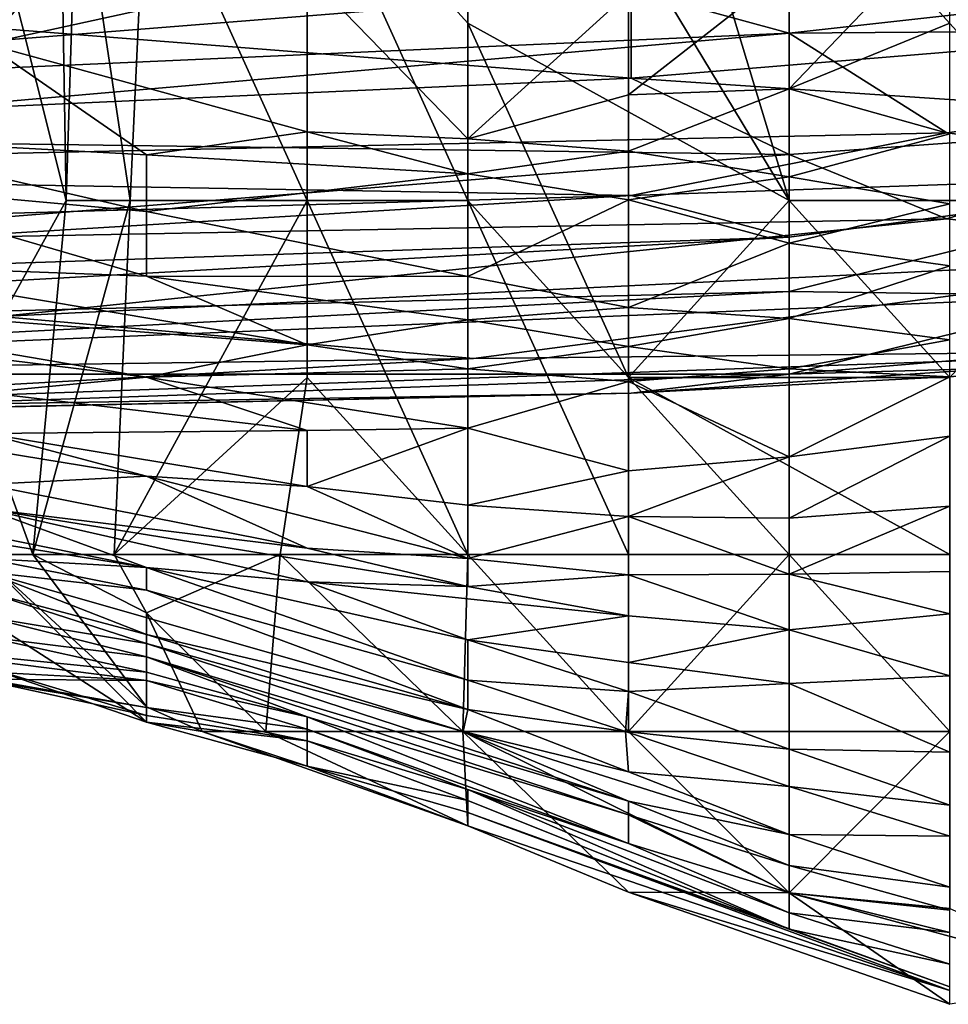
# Model space of a CAD drawing. Extents: x -0.375 to 0.375, y -0.309 to 0.309.
# Tile 124 of 226: x 0.234 to 0.246, y -0.308 to -0.295. Entities that reach past the tile are written whole.
import ezdxf

# ---------------------------------------------------------------- set-up
doc = ezdxf.new("R2010")
doc.units = 0

msp = doc.modelspace()

# ---------------------------------------------------------------- linework, layer by layer
for points in [[(0.239795, -0.294784, 0.000719), (0.237654, -0.292426, 0.001161), (0.239795, -0.290067, 0.000437)], [(0.244079, -0.297143, 0.000481), (0.239795, -0.290067, 0.000437), (0.241937, -0.290067, 0.000293)], [(0.239795, -0.294784, 0.000719), (0.239795, -0.290067, 0.000437), (0.244079, -0.297143, 0.000481)], [(0.248362, -0.297143, 0.000423), (0.241937, -0.290067, 0.000293), (0.263352, -0.290067, 0.00039)], [(0.244079, -0.297143, 0.000481), (0.241937, -0.290067, 0.000293), (0.248362, -0.297143, 0.000423)], [(0.233133, -0.299501, 0.017571), (0.233252, -0.292426, 0.017571), (0.234439, -0.297143, 0.009818)], [(0.234439, -0.297143, 0.009818), (0.233252, -0.292426, 0.017571), (0.23436, -0.292426, 0.009818)], [(0.234586, -0.292426, 0.005942), (0.234439, -0.297143, 0.009818), (0.23436, -0.292426, 0.009818)], [(0.235292, -0.297143, 0.005942), (0.234439, -0.297143, 0.009818), (0.234586, -0.292426, 0.005942)], [(0.235512, -0.292426, 0.003515), (0.235292, -0.297143, 0.005942), (0.234586, -0.292426, 0.005942)], [(0.237654, -0.297143, 0.002291), (0.235292, -0.297143, 0.005942), (0.235512, -0.292426, 0.003515)], [(0.235512, -0.292426, 0.003515), (0.237654, -0.292426, 0.001161), (0.237654, -0.297143, 0.002291)], [(0.239795, -0.297143, 0.001057), (0.237654, -0.292426, 0.001161), (0.239795, -0.294784, 0.000719)], [(0.237654, -0.297143, 0.002291), (0.237654, -0.292426, 0.001161), (0.239795, -0.297143, 0.001057)], [(0.231229, -0.292785, 0.443972), (0.233371, -0.295056, 0.409085), (0.235512, -0.292615, 0.443972)], [(0.233371, -0.295056, 0.409085), (0.237654, -0.294121, 0.420714), (0.235512, -0.292615, 0.443972)], [(0.244079, -0.295658, 0.38195), (0.24622, -0.293423, 0.401332), (0.244079, -0.294064, 0.405209)], [(0.24622, -0.294783, 0.38195), (0.24622, -0.293423, 0.401332), (0.244079, -0.295658, 0.38195)], [(0.239795, -0.296323, 0.385827), (0.239795, -0.293895, 0.420714), (0.237654, -0.294121, 0.420714)], [(0.239795, -0.296323, 0.385827), (0.241937, -0.294378, 0.409085), (0.239795, -0.293895, 0.420714)], [(0.241974, -0.294338, 0.456212), (0.252498, -0.293973, 0.456212), (0.244079, -0.294914, 0.458147)], [(0.244079, -0.294914, 0.458147), (0.252498, -0.293973, 0.456212), (0.256707, -0.294819, 0.460083)], [(0.241937, -0.295739, 0.389703), (0.244079, -0.294064, 0.405209), (0.241937, -0.294378, 0.409085)], [(0.244079, -0.295658, 0.38195), (0.244079, -0.294064, 0.405209), (0.241937, -0.295739, 0.389703)], [(0.241974, -0.294131, 0.529767), (0.231451, -0.294689, 0.529767), (0.241974, -0.295515, 0.525896)], [(0.233371, -0.295056, 0.409085), (0.237654, -0.296228, 0.389703), (0.237654, -0.294121, 0.420714)], [(0.237654, -0.296228, 0.389703), (0.239795, -0.296323, 0.385827), (0.237654, -0.294121, 0.420714)], [(0.241974, -0.294131, 0.529767), (0.241974, -0.295515, 0.525896), (0.252498, -0.294651, 0.525896)], [(0.223033, -0.29585, 0.460083), (0.241974, -0.294338, 0.456212), (0.244079, -0.294914, 0.458147)], [(0.223033, -0.294676, 0.456212), (0.241974, -0.294338, 0.456212), (0.223033, -0.29585, 0.460083)], [(0.241937, -0.295739, 0.389703), (0.241937, -0.294378, 0.409085), (0.239795, -0.296323, 0.385827)], [(0.225137, -0.296273, 0.525896), (0.241974, -0.295515, 0.525896), (0.231451, -0.294689, 0.529767)], [(0.252498, -0.294651, 0.525896), (0.241974, -0.295515, 0.525896), (0.250393, -0.296078, 0.522025)], [(0.241937, -0.299501, 0.000991), (0.239795, -0.297143, 0.001057), (0.239795, -0.294784, 0.000719)], [(0.241937, -0.299501, 0.000991), (0.239795, -0.294784, 0.000719), (0.244079, -0.297143, 0.000481)], [(0.244079, -0.295658, 0.38195), (0.24622, -0.296255, 0.358692), (0.24622, -0.294783, 0.38195)], [(0.244079, -0.294914, 0.458147), (0.256707, -0.294819, 0.460083), (0.246184, -0.296241, 0.463954)], [(0.246184, -0.296241, 0.463954), (0.256707, -0.294819, 0.460083), (0.250393, -0.296786, 0.467826)], [(0.246184, -0.296241, 0.463954), (0.223033, -0.29675, 0.463954), (0.244079, -0.294914, 0.458147)], [(0.244079, -0.294914, 0.458147), (0.223033, -0.29675, 0.463954), (0.223033, -0.29585, 0.460083)], [(0.231229, -0.296306, 0.389703), (0.235512, -0.296538, 0.385827), (0.233371, -0.295056, 0.409085)], [(0.235512, -0.296538, 0.385827), (0.237654, -0.296228, 0.389703), (0.233371, -0.295056, 0.409085)], [(0.225137, -0.296273, 0.525896), (0.244079, -0.296532, 0.522025), (0.241974, -0.295515, 0.525896)], [(0.241974, -0.295515, 0.525896), (0.244079, -0.296532, 0.522025), (0.250393, -0.296078, 0.522025)], [(0.241937, -0.296488, 0.378074), (0.244079, -0.295658, 0.38195), (0.241937, -0.295739, 0.389703)], [(0.241937, -0.296488, 0.378074), (0.244079, -0.296829, 0.362569), (0.244079, -0.295658, 0.38195)], [(0.244079, -0.296829, 0.362569), (0.24622, -0.296255, 0.358692), (0.244079, -0.295658, 0.38195)], [(0.239795, -0.296323, 0.385827), (0.241937, -0.296488, 0.378074), (0.241937, -0.295739, 0.389703)], [(0.246184, -0.297388, 0.518153), (0.250393, -0.296078, 0.522025), (0.244079, -0.296532, 0.522025)], [(0.246184, -0.297388, 0.518153), (0.250393, -0.297868, 0.514332), (0.250393, -0.296078, 0.522025)], [(0.223033, -0.29675, 0.463954), (0.246184, -0.296241, 0.463954), (0.241974, -0.297076, 0.467826)], [(0.229347, -0.297706, 0.520089), (0.244079, -0.296532, 0.522025), (0.225137, -0.296273, 0.525896)], [(0.231229, -0.296306, 0.389703), (0.235512, -0.297292, 0.370321), (0.235512, -0.296538, 0.385827)], [(0.231229, -0.296306, 0.389703), (0.231229, -0.296906, 0.378074), (0.235512, -0.297292, 0.370321)], [(0.235512, -0.296538, 0.385827), (0.239795, -0.296791, 0.378074), (0.237654, -0.296228, 0.389703)], [(0.239795, -0.296791, 0.378074), (0.239795, -0.296323, 0.385827), (0.237654, -0.296228, 0.389703)], [(0.239795, -0.296791, 0.378074), (0.241937, -0.296488, 0.378074), (0.239795, -0.296323, 0.385827)], [(0.241974, -0.297076, 0.467826), (0.246184, -0.296241, 0.463954), (0.250393, -0.296786, 0.467826)], [(0.24622, -0.297188, 0.343187), (0.24622, -0.296255, 0.358692), (0.244079, -0.296829, 0.362569)], [(0.229347, -0.297706, 0.520089), (0.246184, -0.297388, 0.518153), (0.244079, -0.296532, 0.522025)], [(0.235512, -0.297292, 0.370321), (0.239795, -0.296791, 0.378074), (0.235512, -0.296538, 0.385827)], [(0.241937, -0.297138, 0.366445), (0.241937, -0.296488, 0.378074), (0.239795, -0.296791, 0.378074)], [(0.241937, -0.297138, 0.366445), (0.244079, -0.296829, 0.362569), (0.241937, -0.296488, 0.378074)], [(0.206196, -0.298098, 0.469761), (0.223033, -0.29675, 0.463954), (0.241974, -0.297076, 0.467826)], [(0.235512, -0.297292, 0.370321), (0.239795, -0.298159, 0.350939), (0.239795, -0.296791, 0.378074)], [(0.239795, -0.296791, 0.378074), (0.239795, -0.298159, 0.350939), (0.241937, -0.297138, 0.366445)], [(0.244079, -0.297715, 0.347063), (0.244079, -0.296829, 0.362569), (0.241937, -0.297138, 0.366445)], [(0.241974, -0.297076, 0.467826), (0.250393, -0.296786, 0.467826), (0.244079, -0.297633, 0.471697)], [(0.248288, -0.298417, 0.47944), (0.244079, -0.298355, 0.477504), (0.250393, -0.296786, 0.467826)], [(0.244079, -0.298355, 0.477504), (0.244079, -0.297633, 0.471697), (0.250393, -0.296786, 0.467826)], [(0.24622, -0.297188, 0.343187), (0.244079, -0.296829, 0.362569), (0.244079, -0.297715, 0.347063)], [(0.231229, -0.296906, 0.378074), (0.235512, -0.298151, 0.350939), (0.235512, -0.297292, 0.370321)], [(0.231229, -0.297992, 0.350939), (0.235512, -0.298151, 0.350939), (0.231229, -0.296906, 0.378074)], [(0.206196, -0.298098, 0.469761), (0.241974, -0.297076, 0.467826), (0.218824, -0.298482, 0.473633)], [(0.244079, -0.297633, 0.471697), (0.218824, -0.298482, 0.473633), (0.241974, -0.297076, 0.467826)], [(0.233996, -0.30186, 0.013695), (0.233133, -0.299501, 0.017571), (0.234439, -0.297143, 0.009818)], [(0.235292, -0.297143, 0.005942), (0.233996, -0.30186, 0.013695), (0.234439, -0.297143, 0.009818)], [(0.23508, -0.30186, 0.009818), (0.233996, -0.30186, 0.013695), (0.235292, -0.297143, 0.005942)], [(0.237654, -0.299501, 0.00355), (0.23508, -0.30186, 0.009818), (0.237654, -0.297143, 0.002291)], [(0.235292, -0.297143, 0.005942), (0.237654, -0.297143, 0.002291), (0.23508, -0.30186, 0.009818)], [(0.239795, -0.30186, 0.003151), (0.237654, -0.299501, 0.00355), (0.237654, -0.297143, 0.002291)], [(0.237654, -0.297143, 0.002291), (0.239795, -0.297143, 0.001057), (0.239795, -0.30186, 0.003151)], [(0.239795, -0.298159, 0.350939), (0.241937, -0.298569, 0.33931), (0.241937, -0.297138, 0.366445)], [(0.241937, -0.30186, 0.001816), (0.239795, -0.297143, 0.001057), (0.241937, -0.299501, 0.000991)], [(0.241937, -0.30186, 0.001816), (0.239795, -0.30186, 0.003151), (0.239795, -0.297143, 0.001057)], [(0.241937, -0.298569, 0.33931), (0.244079, -0.297715, 0.347063), (0.241937, -0.297138, 0.366445)], [(0.241937, -0.299501, 0.000991), (0.244079, -0.297143, 0.000481), (0.24622, -0.299501, 0.000579)], [(0.24622, -0.299501, 0.000579), (0.244079, -0.297143, 0.000481), (0.248362, -0.297143, 0.000423)], [(0.244079, -0.297715, 0.347063), (0.24622, -0.298014, 0.327681), (0.24622, -0.297188, 0.343187)], [(0.229347, -0.297706, 0.520089), (0.233556, -0.29869, 0.514282), (0.246184, -0.297388, 0.518153)], [(0.233556, -0.29869, 0.514282), (0.250393, -0.297868, 0.514332), (0.246184, -0.297388, 0.518153)], [(0.235512, -0.298151, 0.350939), (0.239795, -0.298159, 0.350939), (0.235512, -0.297292, 0.370321)], [(0.218824, -0.298482, 0.473633), (0.244079, -0.297633, 0.471697), (0.220928, -0.298928, 0.477504)], [(0.244079, -0.297633, 0.471697), (0.244079, -0.298355, 0.477504), (0.220928, -0.298928, 0.477504)], [(0.241937, -0.298569, 0.33931), (0.244079, -0.298715, 0.327681), (0.244079, -0.297715, 0.347063)], [(0.244079, -0.298715, 0.327681), (0.24622, -0.298014, 0.327681), (0.244079, -0.297715, 0.347063)], [(0.23987, -0.299248, 0.508475), (0.250393, -0.297868, 0.514332), (0.233556, -0.29869, 0.514282)], [(0.23987, -0.299248, 0.508475), (0.250393, -0.29914, 0.502668), (0.250393, -0.297868, 0.514332)], [(0.229088, -0.298402, 0.335434), (0.237654, -0.299069, 0.331558), (0.231229, -0.297992, 0.350939)], [(0.231229, -0.297992, 0.350939), (0.237654, -0.299069, 0.331558), (0.235512, -0.298151, 0.350939)], [(0.244079, -0.298715, 0.327681), (0.24622, -0.299003, 0.308299), (0.24622, -0.298014, 0.327681)], [(0.235512, -0.298151, 0.350939), (0.239795, -0.298736, 0.33931), (0.239795, -0.298159, 0.350939)], [(0.237654, -0.299069, 0.331558), (0.239795, -0.298736, 0.33931), (0.235512, -0.298151, 0.350939)], [(0.239795, -0.298736, 0.33931), (0.241937, -0.298569, 0.33931), (0.239795, -0.298159, 0.350939)], [(0.220928, -0.298928, 0.477504), (0.244079, -0.298355, 0.477504), (0.223033, -0.299459, 0.483311)], [(0.223033, -0.299459, 0.483311), (0.244079, -0.298355, 0.477504), (0.248288, -0.298417, 0.47944)], [(0.223033, -0.299459, 0.483311), (0.248288, -0.298417, 0.47944), (0.244079, -0.299459, 0.491054)], [(0.229088, -0.298709, 0.323805), (0.235512, -0.299497, 0.316052), (0.229088, -0.298402, 0.335434)], [(0.229088, -0.298402, 0.335434), (0.235512, -0.299497, 0.316052), (0.237654, -0.299069, 0.331558)], [(0.244079, -0.299459, 0.491054), (0.248288, -0.298417, 0.47944), (0.250393, -0.298934, 0.487183)], [(0.239795, -0.298736, 0.33931), (0.241937, -0.299089, 0.327681), (0.241937, -0.298569, 0.33931)], [(0.241937, -0.299089, 0.327681), (0.244079, -0.298715, 0.327681), (0.241937, -0.298569, 0.33931)], [(0.229347, -0.299399, 0.510411), (0.23987, -0.299248, 0.508475), (0.233556, -0.29869, 0.514282)], [(0.229088, -0.298709, 0.323805), (0.233371, -0.299701, 0.300547), (0.235512, -0.299497, 0.316052)], [(0.237654, -0.299069, 0.331558), (0.239795, -0.299389, 0.323805), (0.239795, -0.298736, 0.33931)], [(0.239795, -0.299389, 0.323805), (0.241937, -0.299089, 0.327681), (0.239795, -0.298736, 0.33931)], [(0.241937, -0.299089, 0.327681), (0.244079, -0.299386, 0.312176), (0.244079, -0.298715, 0.327681)], [(0.244079, -0.299386, 0.312176), (0.24622, -0.299003, 0.308299), (0.244079, -0.298715, 0.327681)], [(0.244079, -0.299459, 0.491054), (0.250393, -0.298934, 0.487183), (0.250393, -0.299275, 0.496861)], [(0.239795, -0.299389, 0.323805), (0.237654, -0.299069, 0.331558), (0.235512, -0.299497, 0.316052)], [(0.241937, -0.299556, 0.316052), (0.241937, -0.299089, 0.327681), (0.239795, -0.299389, 0.323805)], [(0.241937, -0.299556, 0.316052), (0.244079, -0.299386, 0.312176), (0.241937, -0.299089, 0.327681)], [(0.24622, -0.299496, 0.29667), (0.24622, -0.299003, 0.308299), (0.244079, -0.299386, 0.312176)], [(0.227242, -0.299956, 0.504604), (0.250393, -0.29914, 0.502668), (0.23987, -0.299248, 0.508475)], [(0.241974, -0.299713, 0.498797), (0.250393, -0.29914, 0.502668), (0.227242, -0.299956, 0.504604)], [(0.241974, -0.299713, 0.498797), (0.250393, -0.299275, 0.496861), (0.250393, -0.29914, 0.502668)], [(0.229347, -0.299399, 0.510411), (0.227242, -0.299956, 0.504604), (0.23987, -0.299248, 0.508475)], [(0.241974, -0.299713, 0.498797), (0.244079, -0.299459, 0.491054), (0.250393, -0.299275, 0.496861)], [(0.227242, -0.300036, 0.494925), (0.223033, -0.299459, 0.483311), (0.244079, -0.299459, 0.491054)], [(0.227242, -0.300036, 0.494925), (0.244079, -0.299459, 0.491054), (0.241974, -0.299713, 0.498797)], [(0.235512, -0.299497, 0.316052), (0.239795, -0.300178, 0.300547), (0.239795, -0.299389, 0.323805)], [(0.239795, -0.300178, 0.300547), (0.241937, -0.299556, 0.316052), (0.239795, -0.299389, 0.323805)], [(0.241937, -0.299556, 0.316052), (0.244079, -0.30056, 0.281165), (0.244079, -0.299386, 0.312176)], [(0.244079, -0.299386, 0.312176), (0.244079, -0.30056, 0.281165), (0.24622, -0.299496, 0.29667)], [(0.233299, -0.30186, 0.017571), (0.233133, -0.299501, 0.017571), (0.233996, -0.30186, 0.013695)], [(0.235512, -0.299497, 0.316052), (0.233371, -0.299701, 0.300547), (0.237654, -0.300207, 0.29667)], [(0.237292, -0.30186, 0.005942), (0.23508, -0.30186, 0.009818), (0.237654, -0.299501, 0.00355)], [(0.237654, -0.300207, 0.29667), (0.239795, -0.300178, 0.300547), (0.235512, -0.299497, 0.316052)], [(0.239795, -0.30186, 0.003151), (0.237292, -0.30186, 0.005942), (0.237654, -0.299501, 0.00355)], [(0.239795, -0.300178, 0.300547), (0.241937, -0.300745, 0.281165), (0.241937, -0.299556, 0.316052)], [(0.241937, -0.30186, 0.001816), (0.241937, -0.299501, 0.000991), (0.244079, -0.30186, 0.001207)], [(0.24622, -0.30186, 0.000945), (0.241937, -0.299501, 0.000991), (0.24622, -0.299501, 0.000579)], [(0.244079, -0.30186, 0.001207), (0.241937, -0.299501, 0.000991), (0.24622, -0.30186, 0.000945)], [(0.241937, -0.300745, 0.281165), (0.244079, -0.30056, 0.281165), (0.241937, -0.299556, 0.316052)], [(0.244079, -0.30056, 0.281165), (0.24622, -0.300284, 0.277288), (0.24622, -0.299496, 0.29667)], [(0.216719, -0.30026, 0.502668), (0.241974, -0.299713, 0.498797), (0.227242, -0.299956, 0.504604)], [(0.227242, -0.300036, 0.494925), (0.241974, -0.299713, 0.498797), (0.216719, -0.30026, 0.502668)], [(0.233371, -0.299701, 0.300547), (0.233371, -0.300249, 0.277288), (0.237654, -0.300207, 0.29667)], [(0.229088, -0.299767, 0.269536), (0.235512, -0.300816, 0.265659), (0.233371, -0.300249, 0.277288)], [(0.229088, -0.299767, 0.269536), (0.233371, -0.300927, 0.246277), (0.235512, -0.300816, 0.265659)], [(0.233371, -0.300249, 0.277288), (0.237654, -0.300956, 0.269536), (0.237654, -0.300207, 0.29667)], [(0.235512, -0.300816, 0.265659), (0.237654, -0.300956, 0.269536), (0.233371, -0.300249, 0.277288)], [(0.237654, -0.300956, 0.269536), (0.239795, -0.300178, 0.300547), (0.237654, -0.300207, 0.29667)], [(0.237654, -0.300956, 0.269536), (0.239795, -0.301205, 0.265659), (0.239795, -0.300178, 0.300547)], [(0.239795, -0.301205, 0.265659), (0.241937, -0.300745, 0.281165), (0.239795, -0.300178, 0.300547)], [(0.244079, -0.301379, 0.257906), (0.24622, -0.300284, 0.277288), (0.244079, -0.30056, 0.281165)], [(0.244079, -0.301379, 0.257906), (0.24622, -0.301216, 0.25403), (0.24622, -0.300284, 0.277288)], [(0.241937, -0.301356, 0.261783), (0.244079, -0.301379, 0.257906), (0.244079, -0.30056, 0.281165)], [(0.241937, -0.301356, 0.261783), (0.244079, -0.30056, 0.281165), (0.241937, -0.300745, 0.281165)], [(0.229088, -0.301005, 0.188132), (0.235512, -0.302036, 0.199761), (0.229088, -0.300735, 0.207513)], [(0.229088, -0.300735, 0.207513), (0.235512, -0.302036, 0.199761), (0.233371, -0.301254, 0.226895)], [(0.239795, -0.301205, 0.265659), (0.241937, -0.301356, 0.261783), (0.241937, -0.300745, 0.281165)], [(0.233371, -0.300927, 0.246277), (0.237654, -0.301777, 0.234648), (0.235512, -0.300816, 0.265659)], [(0.233371, -0.301254, 0.226895), (0.237654, -0.301777, 0.234648), (0.233371, -0.300927, 0.246277)], [(0.235512, -0.300816, 0.265659), (0.239795, -0.301915, 0.238524), (0.237654, -0.300956, 0.269536)], [(0.237654, -0.301777, 0.234648), (0.239795, -0.301915, 0.238524), (0.235512, -0.300816, 0.265659)], [(0.229088, -0.301005, 0.188132), (0.233371, -0.301916, 0.172626), (0.235512, -0.302036, 0.199761)], [(0.237654, -0.300956, 0.269536), (0.239795, -0.301915, 0.238524), (0.239795, -0.301205, 0.265659)], [(0.233371, -0.301254, 0.226895), (0.239795, -0.302289, 0.223019), (0.237654, -0.301777, 0.234648)], [(0.235512, -0.302036, 0.199761), (0.237654, -0.302227, 0.21139), (0.233371, -0.301254, 0.226895)], [(0.239795, -0.302289, 0.223019), (0.233371, -0.301254, 0.226895), (0.237654, -0.302227, 0.21139)], [(0.239795, -0.301915, 0.238524), (0.241937, -0.301356, 0.261783), (0.239795, -0.301205, 0.265659)], [(0.244079, -0.302125, 0.234648), (0.24622, -0.301216, 0.25403), (0.244079, -0.301379, 0.257906)], [(0.24622, -0.302088, 0.230772), (0.24622, -0.301216, 0.25403), (0.244079, -0.302125, 0.234648)], [(0.239795, -0.301915, 0.238524), (0.241937, -0.30213, 0.234648), (0.241937, -0.301356, 0.261783)], [(0.241937, -0.301356, 0.261783), (0.244079, -0.302125, 0.234648), (0.244079, -0.301379, 0.257906)], [(0.241937, -0.30213, 0.234648), (0.244079, -0.302125, 0.234648), (0.241937, -0.301356, 0.261783)], [(0.237654, -0.301777, 0.234648), (0.239795, -0.302289, 0.223019), (0.239795, -0.301915, 0.238524)], [(0.233299, -0.30186, 0.017571), (0.235512, -0.304095, 0.017571), (0.233371, -0.302718, 0.021447)], [(0.233299, -0.30186, 0.017571), (0.235512, -0.303891, 0.013695), (0.235512, -0.304095, 0.017571)], [(0.233299, -0.30186, 0.017571), (0.233996, -0.30186, 0.013695), (0.235512, -0.303891, 0.013695)], [(0.235512, -0.302036, 0.199761), (0.233371, -0.301916, 0.172626), (0.235512, -0.302335, 0.176502)], [(0.233371, -0.301916, 0.172626), (0.233371, -0.30209, 0.145491), (0.235512, -0.302335, 0.176502)], [(0.235512, -0.303891, 0.013695), (0.233996, -0.30186, 0.013695), (0.235512, -0.302637, 0.009818)], [(0.233996, -0.30186, 0.013695), (0.23508, -0.30186, 0.009818), (0.235512, -0.302637, 0.009818)], [(0.235512, -0.302637, 0.009818), (0.23508, -0.30186, 0.009818), (0.237292, -0.30186, 0.005942)], [(0.237292, -0.30186, 0.005942), (0.237101, -0.304218, 0.009818), (0.235512, -0.302637, 0.009818)], [(0.237292, -0.30186, 0.005942), (0.239728, -0.304218, 0.005942), (0.237101, -0.304218, 0.009818)], [(0.239728, -0.304218, 0.005942), (0.237292, -0.30186, 0.005942), (0.239795, -0.30186, 0.003151)], [(0.241937, -0.304218, 0.003969), (0.239728, -0.304218, 0.005942), (0.239795, -0.30186, 0.003151)], [(0.241937, -0.304218, 0.003969), (0.239795, -0.30186, 0.003151), (0.241937, -0.30186, 0.001816)], [(0.239795, -0.302289, 0.223019), (0.241937, -0.30213, 0.234648), (0.239795, -0.301915, 0.238524)], [(0.244079, -0.30186, 0.001207), (0.24622, -0.304218, 0.001951), (0.241937, -0.304218, 0.003969)], [(0.244079, -0.30186, 0.001207), (0.241937, -0.304218, 0.003969), (0.241937, -0.30186, 0.001816)], [(0.24622, -0.304218, 0.001951), (0.244079, -0.30186, 0.001207), (0.24622, -0.30186, 0.000945)], [(0.233371, -0.30236, 0.122233), (0.235512, -0.302925, 0.122233), (0.233371, -0.30209, 0.145491)], [(0.235512, -0.302925, 0.122233), (0.239795, -0.303925, 0.137739), (0.233371, -0.30209, 0.145491)], [(0.233371, -0.30209, 0.145491), (0.239795, -0.303925, 0.137739), (0.235512, -0.302335, 0.176502)], [(0.239795, -0.303535, 0.164873), (0.239795, -0.302999, 0.192008), (0.235512, -0.302036, 0.199761)], [(0.235512, -0.302036, 0.199761), (0.239795, -0.302999, 0.192008), (0.237654, -0.302227, 0.21139)], [(0.235512, -0.302335, 0.176502), (0.239795, -0.303535, 0.164873), (0.235512, -0.302036, 0.199761)], [(0.244079, -0.302125, 0.234648), (0.24622, -0.302652, 0.215266), (0.24622, -0.302088, 0.230772)], [(0.237654, -0.302227, 0.21139), (0.241937, -0.302679, 0.215266), (0.239795, -0.302289, 0.223019)], [(0.239795, -0.302999, 0.192008), (0.241937, -0.302679, 0.215266), (0.237654, -0.302227, 0.21139)], [(0.239795, -0.302289, 0.223019), (0.241937, -0.302679, 0.215266), (0.241937, -0.30213, 0.234648)], [(0.241937, -0.30213, 0.234648), (0.244079, -0.302863, 0.21139), (0.244079, -0.302125, 0.234648)], [(0.241937, -0.302679, 0.215266), (0.244079, -0.302863, 0.21139), (0.241937, -0.30213, 0.234648)], [(0.244079, -0.302863, 0.21139), (0.24622, -0.302652, 0.215266), (0.244079, -0.302125, 0.234648)], [(0.233371, -0.30236, 0.122233), (0.235512, -0.303048, 0.106728), (0.235512, -0.302925, 0.122233)], [(0.233371, -0.302691, 0.091222), (0.235512, -0.303048, 0.106728), (0.233371, -0.30236, 0.122233)], [(0.239795, -0.303925, 0.137739), (0.239795, -0.303535, 0.164873), (0.235512, -0.302335, 0.176502)], [(0.233371, -0.302691, 0.091222), (0.235512, -0.303225, 0.083469), (0.235512, -0.303048, 0.106728)], [(0.233371, -0.302956, 0.075717), (0.235512, -0.303225, 0.083469), (0.233371, -0.302691, 0.091222)], [(0.233371, -0.302718, 0.021447), (0.235512, -0.304096, 0.021447), (0.233371, -0.303361, 0.0292)], [(0.233371, -0.302718, 0.021447), (0.235512, -0.304095, 0.017571), (0.235512, -0.304096, 0.021447)], [(0.237101, -0.304218, 0.009818), (0.236254, -0.304218, 0.013695), (0.235512, -0.302637, 0.009818)], [(0.235512, -0.302637, 0.009818), (0.236254, -0.304218, 0.013695), (0.235512, -0.303891, 0.013695)], [(0.239795, -0.302999, 0.192008), (0.241937, -0.303301, 0.192008), (0.241937, -0.302679, 0.215266)], [(0.241937, -0.303301, 0.192008), (0.244079, -0.302863, 0.21139), (0.241937, -0.302679, 0.215266)], [(0.244079, -0.302863, 0.21139), (0.24622, -0.303477, 0.192008), (0.24622, -0.302652, 0.215266)], [(0.241937, -0.303301, 0.192008), (0.244079, -0.303582, 0.188132), (0.244079, -0.302863, 0.21139)], [(0.244079, -0.303582, 0.188132), (0.24622, -0.303477, 0.192008), (0.244079, -0.302863, 0.21139)], [(0.231229, -0.302996, 0.064088), (0.235512, -0.303429, 0.067964), (0.233371, -0.302956, 0.075717)], [(0.231229, -0.302996, 0.064088), (0.235512, -0.30354, 0.060211), (0.235512, -0.303429, 0.067964)], [(0.233371, -0.303423, 0.052458), (0.235512, -0.30354, 0.060211), (0.231229, -0.302996, 0.064088)], [(0.233371, -0.302956, 0.075717), (0.235512, -0.303429, 0.067964), (0.235512, -0.303225, 0.083469)], [(0.235512, -0.302925, 0.122233), (0.239735, -0.304218, 0.11448), (0.239795, -0.303925, 0.137739)], [(0.235512, -0.303048, 0.106728), (0.239735, -0.304218, 0.11448), (0.235512, -0.302925, 0.122233)], [(0.239795, -0.303535, 0.164873), (0.241937, -0.303687, 0.176502), (0.239795, -0.302999, 0.192008)], [(0.239795, -0.302999, 0.192008), (0.241937, -0.303687, 0.176502), (0.241937, -0.303301, 0.192008)], [(0.235512, -0.303048, 0.106728), (0.241937, -0.305149, 0.091222), (0.239735, -0.304218, 0.11448)], [(0.235512, -0.303048, 0.106728), (0.235512, -0.303225, 0.083469), (0.241937, -0.305149, 0.091222)], [(0.235512, -0.303429, 0.067964), (0.237654, -0.304026, 0.067964), (0.235512, -0.303225, 0.083469)], [(0.241937, -0.305328, 0.079593), (0.241937, -0.305149, 0.091222), (0.235512, -0.303225, 0.083469)], [(0.235512, -0.303225, 0.083469), (0.237654, -0.304026, 0.067964), (0.241937, -0.305328, 0.079593)], [(0.233371, -0.303361, 0.0292), (0.235512, -0.304007, 0.0292), (0.233371, -0.303538, 0.036953)], [(0.233371, -0.303361, 0.0292), (0.235512, -0.304096, 0.021447), (0.235512, -0.304007, 0.0292)], [(0.233371, -0.30352, 0.044706), (0.235512, -0.30354, 0.060211), (0.233371, -0.303423, 0.052458)], [(0.241937, -0.303687, 0.176502), (0.244079, -0.303582, 0.188132), (0.241937, -0.303301, 0.192008)], [(0.233371, -0.30352, 0.044706), (0.235512, -0.3039, 0.036953), (0.235512, -0.30354, 0.060211)], [(0.233371, -0.303543, 0.040829), (0.235512, -0.3039, 0.036953), (0.233371, -0.30352, 0.044706)], [(0.233371, -0.303538, 0.036953), (0.235512, -0.3039, 0.036953), (0.233371, -0.303543, 0.040829)], [(0.233371, -0.303538, 0.036953), (0.235512, -0.304007, 0.0292), (0.235512, -0.3039, 0.036953)], [(0.235512, -0.30354, 0.060211), (0.237654, -0.304026, 0.067964), (0.235512, -0.303429, 0.067964)], [(0.235512, -0.30354, 0.060211), (0.237654, -0.30419, 0.052458), (0.237654, -0.304026, 0.067964)], [(0.235512, -0.3039, 0.036953), (0.237654, -0.30419, 0.052458), (0.235512, -0.30354, 0.060211)], [(0.239795, -0.303535, 0.164873), (0.2419, -0.304218, 0.149368), (0.241937, -0.303687, 0.176502)], [(0.239795, -0.303925, 0.137739), (0.2419, -0.304218, 0.149368), (0.239795, -0.303535, 0.164873)], [(0.244079, -0.303582, 0.188132), (0.24622, -0.304493, 0.157121), (0.24622, -0.303477, 0.192008)], [(0.244079, -0.303582, 0.188132), (0.241937, -0.303687, 0.176502), (0.244079, -0.304455, 0.153244)], [(0.244079, -0.304455, 0.153244), (0.24622, -0.304493, 0.157121), (0.244079, -0.303582, 0.188132)], [(0.241937, -0.303687, 0.176502), (0.2419, -0.304218, 0.149368), (0.244079, -0.304455, 0.153244)], [(0.236254, -0.304218, 0.013695), (0.235512, -0.304095, 0.017571), (0.235512, -0.303891, 0.013695)], [(0.237654, -0.304343, 0.036953), (0.237654, -0.30419, 0.052458), (0.235512, -0.3039, 0.036953)], [(0.235512, -0.304007, 0.0292), (0.237654, -0.304343, 0.036953), (0.235512, -0.3039, 0.036953)], [(0.239795, -0.303925, 0.137739), (0.239735, -0.304218, 0.11448), (0.241937, -0.304755, 0.118357)], [(0.241937, -0.304755, 0.118357), (0.2419, -0.304218, 0.149368), (0.239795, -0.303925, 0.137739)], [(0.235512, -0.304096, 0.021447), (0.237654, -0.304343, 0.036953), (0.235512, -0.304007, 0.0292)], [(0.241937, -0.305328, 0.079593), (0.237654, -0.304026, 0.067964), (0.241937, -0.305711, 0.052458)], [(0.237654, -0.304026, 0.067964), (0.237654, -0.30419, 0.052458), (0.241937, -0.305711, 0.052458)], [(0.235512, -0.304095, 0.017571), (0.236254, -0.304218, 0.013695), (0.237654, -0.304683, 0.013695)], [(0.235512, -0.304096, 0.021447), (0.235512, -0.304095, 0.017571), (0.237654, -0.304683, 0.013695)], [(0.237654, -0.304343, 0.036953), (0.235512, -0.304096, 0.021447), (0.237654, -0.304683, 0.013695)], [(0.241937, -0.305711, 0.052458), (0.237654, -0.30419, 0.052458), (0.239795, -0.304992, 0.044706)], [(0.237654, -0.304343, 0.036953), (0.239795, -0.304992, 0.044706), (0.237654, -0.30419, 0.052458)], [(0.237654, -0.304683, 0.013695), (0.236254, -0.304218, 0.013695), (0.239795, -0.305478, 0.009818)], [(0.236254, -0.304218, 0.013695), (0.237101, -0.304218, 0.009818), (0.239795, -0.305478, 0.009818)], [(0.237101, -0.304218, 0.009818), (0.239728, -0.304218, 0.005942), (0.239795, -0.305478, 0.009818)], [(0.239795, -0.305478, 0.009818), (0.239728, -0.304218, 0.005942), (0.241937, -0.306359, 0.009818)], [(0.241937, -0.306359, 0.009818), (0.239728, -0.304218, 0.005942), (0.244079, -0.306367, 0.005942)], [(0.244079, -0.306367, 0.005942), (0.239728, -0.304218, 0.005942), (0.241937, -0.304218, 0.003969)], [(0.239735, -0.304218, 0.11448), (0.244079, -0.305592, 0.098975), (0.241937, -0.304755, 0.118357)], [(0.241937, -0.305149, 0.091222), (0.244079, -0.305592, 0.098975), (0.239735, -0.304218, 0.11448)], [(0.2419, -0.304218, 0.149368), (0.244079, -0.304954, 0.129986), (0.244079, -0.304455, 0.153244)], [(0.241937, -0.304755, 0.118357), (0.244079, -0.304954, 0.129986), (0.2419, -0.304218, 0.149368)], [(0.24622, -0.304218, 0.001951), (0.244079, -0.306367, 0.005942), (0.241937, -0.304218, 0.003969)], [(0.24622, -0.304218, 0.001951), (0.24622, -0.306577, 0.005032), (0.244079, -0.306367, 0.005942)], [(0.237654, -0.304343, 0.036953), (0.239795, -0.30514, 0.025324), (0.239795, -0.304992, 0.044706)], [(0.237654, -0.304683, 0.013695), (0.239795, -0.30514, 0.025324), (0.237654, -0.304343, 0.036953)], [(0.244079, -0.304455, 0.153244), (0.24622, -0.305202, 0.129986), (0.24622, -0.304493, 0.157121)], [(0.244079, -0.304954, 0.129986), (0.24622, -0.305202, 0.129986), (0.244079, -0.304455, 0.153244)], [(0.237654, -0.304683, 0.013695), (0.239795, -0.305299, 0.017571), (0.239795, -0.30514, 0.025324)], [(0.237654, -0.304683, 0.013695), (0.239795, -0.305478, 0.009818), (0.239795, -0.305299, 0.017571)], [(0.241937, -0.304755, 0.118357), (0.244079, -0.305592, 0.098975), (0.244079, -0.304954, 0.129986)], [(0.239795, -0.304992, 0.044706), (0.244079, -0.306634, 0.036953), (0.241937, -0.305711, 0.052458)], [(0.244079, -0.306855, 0.025324), (0.244079, -0.306634, 0.036953), (0.239795, -0.304992, 0.044706)], [(0.239795, -0.30514, 0.025324), (0.244079, -0.306855, 0.025324), (0.239795, -0.304992, 0.044706)], [(0.244079, -0.304954, 0.129986), (0.24622, -0.305612, 0.11448), (0.24622, -0.305202, 0.129986)], [(0.244079, -0.305592, 0.098975), (0.24622, -0.305612, 0.11448), (0.244079, -0.304954, 0.129986)], [(0.239795, -0.305299, 0.017571), (0.244079, -0.306855, 0.025324), (0.239795, -0.30514, 0.025324)], [(0.241937, -0.305149, 0.091222), (0.244079, -0.306004, 0.075717), (0.244079, -0.305592, 0.098975)], [(0.241937, -0.305328, 0.079593), (0.244079, -0.306004, 0.075717), (0.241937, -0.305149, 0.091222)], [(0.239795, -0.305478, 0.009818), (0.24622, -0.307668, 0.013695), (0.239795, -0.305299, 0.017571)], [(0.24622, -0.30762, 0.021447), (0.244079, -0.306855, 0.025324), (0.239795, -0.305299, 0.017571)], [(0.24622, -0.307668, 0.013695), (0.24622, -0.30762, 0.021447), (0.239795, -0.305299, 0.017571)], [(0.241937, -0.305328, 0.079593), (0.244079, -0.306371, 0.052458), (0.244079, -0.306004, 0.075717)], [(0.241937, -0.305711, 0.052458), (0.244079, -0.306371, 0.052458), (0.241937, -0.305328, 0.079593)], [(0.239795, -0.305478, 0.009818), (0.241937, -0.306359, 0.009818), (0.24622, -0.307668, 0.013695)], [(0.244079, -0.305592, 0.098975), (0.24622, -0.306295, 0.083469), (0.24622, -0.305612, 0.11448)], [(0.244079, -0.306004, 0.075717), (0.24622, -0.306295, 0.083469), (0.244079, -0.305592, 0.098975)], [(0.241937, -0.305711, 0.052458), (0.244079, -0.306634, 0.036953), (0.244079, -0.306371, 0.052458)], [(0.244079, -0.306004, 0.075717), (0.24622, -0.306599, 0.067964), (0.24622, -0.306295, 0.083469)], [(0.244079, -0.306371, 0.052458), (0.24622, -0.306599, 0.067964), (0.244079, -0.306004, 0.075717)], [(0.241937, -0.306359, 0.009818), (0.24622, -0.307854, 0.009818), (0.24622, -0.307668, 0.013695)], [(0.241937, -0.306359, 0.009818), (0.244079, -0.306367, 0.005942), (0.24622, -0.307854, 0.009818)], [(0.244079, -0.306367, 0.005942), (0.248362, -0.307528, 0.005942), (0.24622, -0.307854, 0.009818)], [(0.248362, -0.307528, 0.005942), (0.244079, -0.306367, 0.005942), (0.24622, -0.306577, 0.005032)], [(0.24622, -0.306897, 0.052458), (0.24622, -0.306599, 0.067964), (0.244079, -0.306371, 0.052458)], [(0.244079, -0.306371, 0.052458), (0.244079, -0.306634, 0.036953), (0.24622, -0.306897, 0.052458)], [(0.244079, -0.306634, 0.036953), (0.24622, -0.307317, 0.033076), (0.24622, -0.306897, 0.052458)], [(0.244079, -0.306855, 0.025324), (0.24622, -0.307317, 0.033076), (0.244079, -0.306634, 0.036953)], [(0.244079, -0.306855, 0.025324), (0.24622, -0.30762, 0.021447), (0.24622, -0.307317, 0.033076)]]:
    msp.add_3dface(points)

doc.saveas('drawing.dxf')
